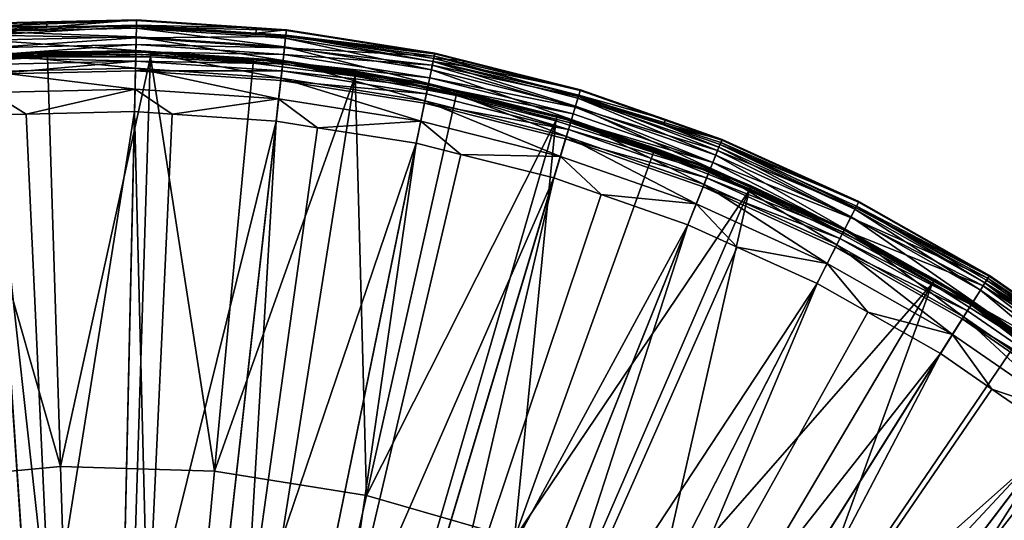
# Model space of a CAD drawing. Extents: x -0.127 to 0.127, y -0.117 to 0.028.
# Tile 255 of 256: x 0.1 to 0.115, y 0.018 to 0.026. Entities that reach past the tile are written whole.
import ezdxf

# ---------------------------------------------------------------- set-up
doc = ezdxf.new("R2010")
doc.units = 0
doc.layers.add('mesh', color=7, linetype='CONTINUOUS')

msp = doc.modelspace()

# ---------------------------------------------------------------- meshes
at = {"layer": 'mesh'}
mesh = msp.add_polyface(dxfattribs=at)
corners = [(0.100361, 0.025773, 0.020887), (0.100359, 0.025857, 0.010054), (0.101758, 0.025888, 0.010054), (0.099432, 0.025752, 0.020887), (0.099426, 0.025836, 0.010054), (0.101734, 0.024808, 0.022216), (0.101726, 0.024459, 0.022275), (0.100041, 0.024421, 0.022275), (0.099435, 0.025704, 0.021238), (0.101756, 0.025804, 0.020887), (0.099499, 0.024758, 0.022216), (0.099522, 0.024409, 0.022275), (0.099477, 0.025081, 0.022072), (0.101741, 0.025132, 0.022072), (0.099458, 0.025358, 0.02185), (0.101747, 0.025409, 0.02185), (0.099444, 0.02557, 0.021566), (0.101752, 0.025622, 0.021566), (0.101755, 0.025756, 0.021238), (0.097227, 0.024828, 0.022072), (0.101758, 0.025876, 0.009942), (0.099427, 0.025824, 0.009942), (0.09946, 0.025337, 0.00955), (0.101749, 0.0255, 0.009563), (0.099452, 0.025448, 0.009563), (0.101747, 0.025388, 0.00955), (0.098775, 0.025287, 0.00815), (0.101976, 0.025387, 0.00945), (0.098775, 0.025287, 0.00945), (0.101976, 0.025387, 0.00815), (0.099429, 0.025787, 0.009836), (0.101756, 0.02578, 0.00974), (0.099439, 0.025649, 0.00966), (0.101752, 0.025606, 0.0096), (0.100374, 0.025387, 0.000726), (0.100374, 0.025363, 0.0005), (0.101747, 0.025394, 0.0005), (0.098775, 0.025287, 0.000726), (0.099459, 0.025342, 0.0005), (0.100576, 0.018943, 0.00805), (0.098782, 0.025211, 0.000926), (0.100376, 0.025311, 0.000926), (0.101973, 0.025311, 0.000926), (0.099462, 0.025302, 0.00035), (0.101746, 0.025353, 0.00035), (0.101744, 0.025244, 0.00024), (0.099469, 0.025193, 0.00024), (0.09948, 0.025043, 0.0002), (0.10174, 0.025094, 0.0002)]
mesh.append_faces([[corners[k] for k in face] for face in [(0, 1, 2, 2), (3, 1, 0, 0), (3, 4, 1, 1), (5, 6, 7, 7), (8, 3, 0, 0), (9, 8, 0, 0), (10, 7, 11, 11), (10, 5, 7, 7), (12, 5, 10, 10), (12, 13, 5, 5), (14, 13, 12, 12), (14, 15, 13, 13), (16, 15, 14, 14), (16, 17, 15, 15), (8, 17, 16, 16), (8, 18, 17, 17), (9, 18, 8, 8), (19, 12, 10, 10), (20, 2, 1, 1), (21, 1, 4, 4), (21, 20, 1, 1), (22, 23, 24, 24), (22, 25, 23, 23), (26, 27, 28, 28), (29, 27, 26, 26), (30, 20, 21, 21), (30, 31, 20, 20), (32, 31, 30, 30), (32, 33, 31, 31), (24, 33, 32, 32), (24, 23, 33, 33), (34, 35, 36, 36), (37, 35, 34, 34), (37, 38, 35, 35), (39, 40, 41, 41), (41, 34, 42, 42), (41, 37, 34, 34), (40, 37, 41, 41), (38, 36, 35, 35), (43, 36, 38, 38), (43, 44, 36, 36), (43, 45, 44, 44), (46, 45, 43, 43), (47, 45, 46, 46), (47, 48, 45, 45)]])
mesh = msp.add_polyface(dxfattribs=at)
corners = [(0.101756, 0.025804, 0.020887), (0.10362, 0.025762, 0.010054), (0.103612, 0.025679, 0.020887), (0.101758, 0.025888, 0.010054), (0.100361, 0.025773, 0.020887), (0.103964, 0.024658, 0.022216), (0.103925, 0.02431, 0.022275), (0.102308, 0.024419, 0.022275), (0.101734, 0.024808, 0.022216), (0.101726, 0.024459, 0.022275), (0.101741, 0.025132, 0.022072), (0.104001, 0.02498, 0.022072), (0.101747, 0.025409, 0.02185), (0.104032, 0.025255, 0.02185), (0.101752, 0.025622, 0.021566), (0.104055, 0.025467, 0.021566), (0.101755, 0.025756, 0.021238), (0.10407, 0.0256, 0.021238), (0.104042, 0.025345, 0.009563), (0.101747, 0.025388, 0.00955), (0.104029, 0.025234, 0.00955), (0.101749, 0.0255, 0.009563), (0.101758, 0.025876, 0.009942), (0.104084, 0.025719, 0.009942), (0.101976, 0.025387, 0.00815), (0.105164, 0.025086, 0.00945), (0.101976, 0.025387, 0.00945), (0.105164, 0.025086, 0.00815), (0.104054, 0.025451, 0.0096), (0.101752, 0.025606, 0.0096), (0.104073, 0.025624, 0.00974), (0.101756, 0.02578, 0.00974), (0.103574, 0.025287, 0.000726), (0.103573, 0.02527, 0.0005), (0.10403, 0.02524, 0.0005), (0.101976, 0.025387, 0.000726), (0.101747, 0.025394, 0.0005), (0.100374, 0.025387, 0.000726), (0.102968, 0.018868, 0.00805), (0.101973, 0.025311, 0.000926), (0.103567, 0.025211, 0.000926), (0.100576, 0.018943, 0.00805), (0.100376, 0.025311, 0.000926), (0.104013, 0.025091, 0.00024), (0.10174, 0.025094, 0.0002), (0.103996, 0.024942, 0.0002), (0.101744, 0.025244, 0.00024), (0.104025, 0.0252, 0.00035), (0.101746, 0.025353, 0.00035)]
mesh.append_faces([[corners[k] for k in face] for face in [(0, 1, 2, 2), (0, 3, 1, 1), (4, 3, 0, 0), (5, 6, 7, 7), (8, 7, 9, 9), (8, 5, 7, 7), (10, 5, 8, 8), (10, 11, 5, 5), (12, 11, 10, 10), (12, 13, 11, 11), (14, 13, 12, 12), (14, 15, 13, 13), (16, 15, 14, 14), (16, 17, 15, 15), (2, 17, 16, 16), (0, 2, 16, 16), (18, 19, 20, 20), (18, 21, 19, 19), (1, 22, 23, 23), (1, 3, 22, 22), (24, 25, 26, 26), (27, 25, 24, 24), (28, 21, 18, 18), (28, 29, 21, 21), (30, 29, 28, 28), (30, 31, 29, 29), (23, 31, 30, 30), (23, 22, 31, 31), (32, 33, 34, 34), (35, 33, 32, 32), (35, 36, 33, 33), (37, 36, 35, 35), (38, 39, 40, 40), (41, 42, 39, 39), (40, 35, 32, 32), (39, 35, 40, 40), (39, 37, 35, 35), (43, 44, 45, 45), (43, 46, 44, 44), (47, 46, 43, 43), (47, 48, 46, 46), (34, 48, 47, 47), (34, 36, 48, 48), (33, 36, 34, 34)]])
mesh = msp.add_polyface(dxfattribs=at)
corners = [(0.104076, 0.025648, 0.020887), (0.106389, 0.025366, 0.010054), (0.106372, 0.025284, 0.020887), (0.104085, 0.025731, 0.010054), (0.103612, 0.025679, 0.020887), (0.10362, 0.025762, 0.010054), (0.106172, 0.024308, 0.022216), (0.106102, 0.023966, 0.022275), (0.104565, 0.024209, 0.022275), (0.106794, 0.023791, 0.022275), (0.103964, 0.024658, 0.022216), (0.103925, 0.02431, 0.022275), (0.104001, 0.02498, 0.022072), (0.106237, 0.024626, 0.022072), (0.104032, 0.025255, 0.02185), (0.106293, 0.024897, 0.02185), (0.104055, 0.025467, 0.021566), (0.106336, 0.025106, 0.021566), (0.10407, 0.0256, 0.021238), (0.106363, 0.025237, 0.021238), (0.104084, 0.025719, 0.009942), (0.106311, 0.024986, 0.009563), (0.104029, 0.025234, 0.00955), (0.106289, 0.024876, 0.00955), (0.104042, 0.025345, 0.009563), (0.106387, 0.025355, 0.009942), (0.105164, 0.025086, 0.00815), (0.108289, 0.024387, 0.00945), (0.105164, 0.025086, 0.00945), (0.106351, 0.025183, 0.00966), (0.104054, 0.025451, 0.0096), (0.106379, 0.025319, 0.009836), (0.104073, 0.025624, 0.00974), (0.105164, 0.025086, 0.000726), (0.10629, 0.024882, 0.0005), (0.106737, 0.024786, 0.000726), (0.10403, 0.02524, 0.0005), (0.103574, 0.025287, 0.000726), (0.102968, 0.018868, 0.00805), (0.103567, 0.025211, 0.000926), (0.105152, 0.025011, 0.000926), (0.106721, 0.024711, 0.000926), (0.10626, 0.024735, 0.00024), (0.103996, 0.024942, 0.0002), (0.10623, 0.024588, 0.0002), (0.104013, 0.025091, 0.00024), (0.106282, 0.024842, 0.00035), (0.104025, 0.0252, 0.00035)]
mesh.append_faces([[corners[k] for k in face] for face in [(0, 1, 2, 2), (0, 3, 1, 1), (4, 3, 0, 0), (4, 5, 3, 3), (6, 7, 8, 8), (6, 9, 7, 7), (10, 8, 11, 11), (10, 6, 8, 8), (12, 6, 10, 10), (12, 13, 6, 6), (14, 13, 12, 12), (14, 15, 13, 13), (16, 15, 14, 14), (16, 17, 15, 15), (18, 17, 16, 16), (18, 19, 17, 17), (0, 19, 18, 18), (0, 2, 19, 19), (4, 0, 18, 18), (20, 3, 5, 5), (21, 22, 23, 23), (21, 24, 22, 22), (1, 20, 25, 25), (1, 3, 20, 20), (26, 27, 28, 28), (29, 24, 21, 21), (29, 30, 24, 24), (31, 30, 29, 29), (31, 32, 30, 30), (25, 32, 31, 31), (25, 20, 32, 32), (33, 34, 35, 35), (33, 36, 34, 34), (37, 36, 33, 33), (38, 39, 40, 40), (41, 33, 35, 35), (40, 33, 41, 41), (40, 37, 33, 33), (39, 37, 40, 40), (42, 43, 44, 44), (42, 45, 43, 43), (46, 45, 42, 42), (46, 47, 45, 45), (34, 47, 46, 46), (34, 36, 47, 47)]])
mesh = msp.add_polyface(dxfattribs=at)
corners = [(0.095943, 0.006201, 0.022697), (0.089593, 0.011482, 0.022539), (0.090711, 0.012501, 0.022539), (0.095383, 0.005691, 0.022697), (0.096546, 0.006657, 0.022697), (0.091918, 0.013412, 0.022539), (0.097189, 0.007055, 0.022697), (0.093205, 0.014209, 0.022539), (0.097867, 0.007392, 0.022697), (0.101175, -0.0001, 0.02275), (0.098572, 0.007666, 0.022697), (0.094559, 0.014883, 0.022539), (0.0993, 0.007873, 0.022697), (0.09597, 0.01543, 0.022539), (0.100043, 0.008012, 0.022697), (0.097425, 0.015844, 0.022539), (0.100796, 0.008081, 0.022697), (0.098912, 0.016122, 0.022539), (0.101553, 0.008081, 0.022697), (0.100418, 0.016261, 0.022539), (0.102306, 0.008012, 0.022697), (0.101931, 0.016261, 0.022539), (0.10305, 0.007873, 0.022697), (0.103438, 0.016122, 0.022539), (0.103777, 0.007666, 0.022697), (0.104925, 0.015844, 0.022539), (0.104483, 0.007392, 0.022697), (0.094874, 0.005132, 0.022697), (0.088574, 0.010364, 0.022539), (0.108289, 0.024387, 0.00815), (0.105164, 0.025086, 0.00815), (0.101175, -0.0001, 0.00815), (0.098775, 0.025287, 0.00815), (0.095612, 0.024786, 0.00815), (0.089598, 0.022621, 0.00815), (0.086842, 0.020991, 0.00815), (0.101175, -0.0001, 0.00805), (0.091476, 0.016299, 0.00805), (0.093608, 0.017385, 0.00805), (0.089498, 0.014954, 0.00805), (0.087703, 0.013372, 0.00805), (0.095859, 0.018196, 0.00805), (0.100576, 0.018943, 0.00805), (0.102968, 0.018868, 0.00805), (0.083147, 0.017927, 0.00955), (0.081604, 0.016239, 0.00955), (0.101175, -0.0001, 0.00955), (0.104029, 0.025234, 0.00955), (0.101747, 0.025388, 0.00955), (0.097186, 0.025081, 0.00955), (0.094945, 0.024622, 0.00955), (0.090631, 0.023112, 0.00955), (0.088593, 0.022074, 0.00955), (0.084311, 0.019028, 0.00945), (0.086842, 0.020991, 0.00945), (0.092537, 0.023892, 0.00945), (0.095612, 0.024786, 0.00945), (0.101976, 0.025387, 0.00945), (0.105164, 0.025086, 0.00945), (0.10623, 0.024588, 0.0002), (0.103996, 0.024942, 0.0002), (0.101175, -0.0001, 0.0002), (0.09948, 0.025043, 0.0002), (0.097233, 0.02479, 0.0002), (0.092852, 0.023686, 0.0002), (0.090753, 0.022844, 0.0002), (0.086824, 0.020614, 0.0002), (0.085025, 0.019245, 0.0002)]
mesh.append_faces([[corners[k] for k in face] for face in [(0, 1, 2, 2), (0, 3, 1, 1), (4, 2, 5, 5), (4, 0, 2, 2), (6, 5, 7, 7), (6, 4, 5, 5), (8, 6, 7, 7), (9, 6, 8, 8), (10, 8, 11, 11), (9, 8, 10, 10), (12, 10, 13, 13), (9, 10, 12, 12), (14, 12, 15, 15), (9, 12, 14, 14), (16, 14, 17, 17), (9, 14, 16, 16), (18, 16, 19, 19), (9, 16, 18, 18), (20, 18, 21, 21), (9, 18, 20, 20), (22, 20, 23, 23), (9, 20, 22, 22), (24, 22, 25, 25), (9, 22, 24, 24), (9, 24, 26, 26), (3, 27, 28, 28), (29, 30, 31, 31), (32, 33, 31, 31), (34, 35, 31, 31), (36, 37, 38, 38), (36, 39, 37, 37), (40, 39, 36, 36), (38, 41, 36, 36), (42, 43, 36, 36), (44, 45, 46, 46), (47, 48, 46, 46), (49, 50, 46, 46), (51, 52, 46, 46), (53, 54, 46, 46), (55, 56, 46, 46), (57, 58, 46, 46), (59, 60, 61, 61), (62, 63, 61, 61), (64, 65, 61, 61), (66, 67, 61, 61)]])
mesh = msp.add_polyface(dxfattribs=at)
corners = [(0.098912, 0.016122, 0.022539), (0.097783, 0.024213, 0.022275), (0.099522, 0.024409, 0.022275), (0.097425, 0.015844, 0.022539), (0.095553, 0.023798, 0.022275), (0.097332, 0.024162, 0.022275), (0.09597, 0.01543, 0.022539), (0.093372, 0.02318, 0.022275), (0.095173, 0.02372, 0.022275), (0.094559, 0.014883, 0.022539), (0.091256, 0.022362, 0.022275), (0.093061, 0.023086, 0.022275), (0.091016, 0.022266, 0.022275), (0.093205, 0.014209, 0.022539), (0.097867, 0.007392, 0.022697), (0.098572, 0.007666, 0.022697), (0.0993, 0.007873, 0.022697), (0.100043, 0.008012, 0.022697), (0.100418, 0.016261, 0.022539), (0.100041, 0.024421, 0.022275), (0.100796, 0.008081, 0.022697), (0.092946, 0.023417, 0.022216), (0.090737, 0.022879, 0.022072), (0.092839, 0.023722, 0.022072), (0.101175, -0.0001, 0.00815), (0.101976, 0.025387, 0.00815), (0.098775, 0.025287, 0.00815), (0.092537, 0.023892, 0.00815), (0.089598, 0.022621, 0.00815), (0.095612, 0.024786, 0.00815), (0.101175, -0.0001, 0.00805), (0.098194, 0.018717, 0.00805), (0.100576, 0.018943, 0.00805), (0.095859, 0.018196, 0.00805), (0.101175, -0.0001, 0.00955), (0.09946, 0.025337, 0.00955), (0.097186, 0.025081, 0.00955), (0.092754, 0.023964, 0.00955), (0.090631, 0.023112, 0.00955), (0.094945, 0.024622, 0.00955), (0.089598, 0.022621, 0.00945), (0.092537, 0.023892, 0.00945), (0.086842, 0.020991, 0.00945), (0.095612, 0.024786, 0.00945), (0.098775, 0.025287, 0.00945), (0.101175, -0.0001, 0.0002), (0.095017, 0.024336, 0.0002), (0.092852, 0.023686, 0.0002), (0.097233, 0.02479, 0.0002), (0.090753, 0.022844, 0.0002), (0.088738, 0.021817, 0.0002), (0.098782, 0.025211, 0.000926), (0.095629, 0.024711, 0.000926), (0.097198, 0.025011, 0.000926), (0.094082, 0.024314, 0.000926), (0.092563, 0.023821, 0.000926), (0.093608, 0.017385, 0.00805), (0.091078, 0.023233, 0.000926), (0.091476, 0.016299, 0.00805), (0.089633, 0.022553, 0.000926)]
mesh.append_faces([[corners[k] for k in face] for face in [(0, 1, 2, 2), (3, 4, 5, 5), (6, 7, 8, 8), (9, 10, 11, 11), (9, 12, 10, 10), (9, 13, 12, 12), (14, 13, 9, 9), (6, 11, 7, 7), (6, 9, 11, 11), (15, 9, 6, 6), (3, 8, 4, 4), (3, 6, 8, 8), (16, 6, 3, 3), (0, 5, 1, 1), (0, 3, 5, 5), (17, 3, 0, 0), (18, 2, 19, 19), (18, 0, 2, 2), (20, 0, 18, 18), (21, 11, 10, 10), (21, 7, 11, 11), (22, 23, 21, 21), (24, 25, 26, 26), (24, 27, 28, 28), (24, 29, 27, 27), (30, 31, 32, 32), (30, 33, 31, 31), (34, 35, 36, 36), (34, 37, 38, 38), (34, 39, 37, 37), (34, 40, 41, 41), (34, 42, 40, 40), (34, 43, 44, 44), (45, 46, 47, 47), (45, 48, 46, 46), (45, 49, 50, 50), (31, 51, 32, 32), (31, 52, 53, 53), (33, 52, 31, 31), (33, 54, 52, 52), (33, 55, 54, 54), (56, 55, 33, 33), (56, 57, 55, 55), (58, 59, 56, 56)]])
mesh = msp.add_polyface(dxfattribs=at)
corners = [(0.10638, 0.01543, 0.022539), (0.108974, 0.02317, 0.022275), (0.11032, 0.022699, 0.022275), (0.104925, 0.015844, 0.022539), (0.106794, 0.023791, 0.022275), (0.10824, 0.023427, 0.022275), (0.103438, 0.016122, 0.022539), (0.104565, 0.024209, 0.022275), (0.106102, 0.023966, 0.022275), (0.101931, 0.016261, 0.022539), (0.102308, 0.024419, 0.022275), (0.103925, 0.02431, 0.022275), (0.100418, 0.016261, 0.022539), (0.100041, 0.024421, 0.022275), (0.101726, 0.024459, 0.022275), (0.101553, 0.008081, 0.022697), (0.102306, 0.008012, 0.022697), (0.10305, 0.007873, 0.022697), (0.103777, 0.007666, 0.022697), (0.10779, 0.014883, 0.022539), (0.104483, 0.007392, 0.022697), (0.11045, 0.023024, 0.022216), (0.10834, 0.023762, 0.022216), (0.108433, 0.024072, 0.022072), (0.110571, 0.023324, 0.022072), (0.101175, -0.0001, 0.00815), (0.111302, 0.023303, 0.00815), (0.108289, 0.024387, 0.00815), (0.114155, 0.021849, 0.00815), (0.105164, 0.025086, 0.00815), (0.101976, 0.025387, 0.00815), (0.101175, -0.0001, 0.00805), (0.105331, 0.018493, 0.00805), (0.107628, 0.017826, 0.00805), (0.102968, 0.018868, 0.00805), (0.101175, -0.0001, 0.00955), (0.112749, 0.022616, 0.00955), (0.110666, 0.023562, 0.00955), (0.106289, 0.024876, 0.00955), (0.104029, 0.025234, 0.00955), (0.108507, 0.024317, 0.00955), (0.101747, 0.025388, 0.00955), (0.09946, 0.025337, 0.00955), (0.098775, 0.025287, 0.00945), (0.101976, 0.025387, 0.00945), (0.108289, 0.024387, 0.00945), (0.111302, 0.023303, 0.00945), (0.105164, 0.025086, 0.00945), (0.101175, -0.0001, 0.0002), (0.108422, 0.024035, 0.0002), (0.10623, 0.024588, 0.0002), (0.110557, 0.023288, 0.0002), (0.10174, 0.025094, 0.0002), (0.09948, 0.025043, 0.0002), (0.103996, 0.024942, 0.0002), (0.111272, 0.023233, 0.000926), (0.109824, 0.016876, 0.00805), (0.108268, 0.024314, 0.000926), (0.109787, 0.023821, 0.000926), (0.106721, 0.024711, 0.000926), (0.105152, 0.025011, 0.000926), (0.100576, 0.018943, 0.00805), (0.101973, 0.025311, 0.000926)]
mesh.append_faces([[corners[k] for k in face] for face in [(0, 1, 2, 2), (3, 4, 5, 5), (6, 7, 8, 8), (9, 10, 11, 11), (12, 13, 14, 14), (9, 14, 10, 10), (9, 12, 14, 14), (15, 12, 9, 9), (6, 11, 7, 7), (6, 9, 11, 11), (16, 9, 6, 6), (3, 8, 4, 4), (3, 6, 8, 8), (17, 6, 3, 3), (0, 5, 1, 1), (0, 3, 5, 5), (18, 3, 0, 0), (19, 0, 2, 2), (20, 0, 19, 19), (21, 2, 1, 1), (22, 21, 1, 1), (23, 24, 21, 21), (25, 26, 27, 27), (25, 28, 26, 26), (25, 29, 30, 30), (31, 32, 33, 33), (31, 34, 32, 32), (35, 36, 37, 37), (35, 38, 39, 39), (35, 40, 38, 38), (35, 41, 42, 42), (35, 43, 44, 44), (35, 45, 46, 46), (35, 47, 45, 45), (48, 49, 50, 50), (48, 51, 49, 49), (48, 52, 53, 53), (48, 54, 52, 52), (33, 55, 56, 56), (33, 57, 58, 58), (32, 57, 33, 33), (32, 59, 57, 57), (32, 60, 59, 59), (34, 60, 32, 32), (61, 62, 34, 34)]])
mesh = msp.add_polyface(dxfattribs=at)
corners = [(0.106823, 0.02517, 0.020887), (0.108651, 0.024796, 0.010054), (0.108627, 0.024716, 0.020887), (0.106841, 0.025252, 0.010054), (0.106372, 0.025284, 0.020887), (0.106389, 0.025366, 0.010054), (0.10834, 0.023762, 0.022216), (0.10824, 0.023427, 0.022275), (0.106794, 0.023791, 0.022275), (0.106363, 0.025237, 0.021238), (0.108974, 0.02317, 0.022275), (0.108433, 0.024072, 0.022072), (0.11045, 0.023024, 0.022216), (0.106172, 0.024308, 0.022216), (0.106237, 0.024626, 0.022072), (0.106293, 0.024897, 0.02185), (0.108513, 0.024338, 0.02185), (0.106336, 0.025106, 0.021566), (0.108574, 0.024542, 0.021566), (0.108613, 0.02467, 0.021238), (0.109943, 0.024255, 0.020887), (0.108647, 0.024785, 0.009942), (0.109972, 0.024334, 0.010054), (0.106387, 0.025355, 0.009942), (0.106289, 0.024876, 0.00955), (0.108539, 0.024425, 0.009563), (0.106311, 0.024986, 0.009563), (0.108507, 0.024317, 0.00955), (0.108289, 0.024387, 0.00815), (0.108289, 0.024387, 0.00945), (0.105164, 0.025086, 0.00815), (0.106379, 0.025319, 0.009836), (0.10862, 0.024693, 0.00974), (0.106351, 0.025183, 0.00966), (0.10857, 0.024526, 0.0096), (0.106737, 0.024786, 0.000726), (0.108509, 0.024323, 0.0005), (0.108289, 0.024387, 0.000726), (0.106733, 0.02477, 0.0005), (0.10629, 0.024882, 0.0005), (0.108268, 0.024314, 0.000926), (0.106721, 0.024711, 0.000926), (0.106282, 0.024842, 0.00035), (0.108497, 0.024284, 0.00035), (0.108465, 0.024179, 0.00024), (0.10626, 0.024735, 0.00024), (0.10623, 0.024588, 0.0002), (0.108422, 0.024035, 0.0002)]
mesh.append_faces([[corners[k] for k in face] for face in [(0, 1, 2, 2), (0, 3, 1, 1), (4, 3, 0, 0), (4, 5, 3, 3), (6, 7, 8, 8), (9, 4, 0, 0), (2, 9, 0, 0), (6, 10, 7, 7), (11, 12, 6, 6), (13, 6, 8, 8), (14, 6, 13, 13), (14, 11, 6, 6), (15, 11, 14, 14), (15, 16, 11, 11), (17, 16, 15, 15), (17, 18, 16, 16), (9, 18, 17, 17), (9, 19, 18, 18), (2, 19, 9, 9), (2, 20, 19, 19), (21, 1, 3, 3), (22, 1, 21, 21), (23, 3, 5, 5), (23, 21, 3, 3), (24, 25, 26, 26), (24, 27, 25, 25), (28, 29, 30, 30), (31, 21, 23, 23), (31, 32, 21, 21), (33, 32, 31, 31), (33, 34, 32, 32), (26, 34, 33, 33), (26, 25, 34, 34), (35, 36, 37, 37), (35, 38, 36, 36), (39, 38, 35, 35), (40, 35, 37, 37), (41, 35, 40, 40), (39, 36, 38, 38), (42, 36, 39, 39), (42, 43, 36, 36), (42, 44, 43, 43), (45, 44, 42, 42), (46, 44, 45, 45), (46, 47, 44, 44)]])
mesh = msp.add_polyface(dxfattribs=at)
corners = [(0.110821, 0.023948, 0.020887), (0.110852, 0.024026, 0.010054), (0.112976, 0.023061, 0.010054), (0.109943, 0.024255, 0.020887), (0.109972, 0.024334, 0.010054), (0.108627, 0.024716, 0.020887), (0.108651, 0.024796, 0.010054), (0.110803, 0.023904, 0.021238), (0.112855, 0.022824, 0.021566), (0.110753, 0.023779, 0.021566), (0.112916, 0.022944, 0.021238), (0.108513, 0.024338, 0.02185), (0.110571, 0.023324, 0.022072), (0.108433, 0.024072, 0.022072), (0.110674, 0.023582, 0.02185), (0.108574, 0.024542, 0.021566), (0.108613, 0.02467, 0.021238), (0.110848, 0.024015, 0.009942), (0.112971, 0.023051, 0.009942), (0.110834, 0.023981, 0.009836), (0.108647, 0.024785, 0.009942), (0.108289, 0.024387, 0.00815), (0.111302, 0.023303, 0.00945), (0.108289, 0.024387, 0.00945), (0.111302, 0.023303, 0.00815), (0.112848, 0.02281, 0.0096), (0.110783, 0.023852, 0.00966), (0.110708, 0.023666, 0.009563), (0.112927, 0.022965, 0.00974), (0.108507, 0.024317, 0.00955), (0.110666, 0.023562, 0.00955), (0.108539, 0.024425, 0.009563), (0.10857, 0.024526, 0.0096), (0.10862, 0.024693, 0.00974), (0.109813, 0.023892, 0.000726), (0.110668, 0.023567, 0.0005), (0.111302, 0.023303, 0.000726), (0.109804, 0.023869, 0.0005), (0.108289, 0.024387, 0.000726), (0.108509, 0.024323, 0.0005), (0.109787, 0.023821, 0.000926), (0.111272, 0.023233, 0.000926), (0.108268, 0.024314, 0.000926), (0.110612, 0.023428, 0.00024), (0.108422, 0.024035, 0.0002), (0.110557, 0.023288, 0.0002), (0.108465, 0.024179, 0.00024), (0.110653, 0.02353, 0.00035), (0.108497, 0.024284, 0.00035)]
mesh.append_faces([[corners[k] for k in face] for face in [(0, 1, 2, 2), (3, 1, 0, 0), (3, 4, 1, 1), (5, 4, 3, 3), (5, 6, 4, 4), (7, 8, 9, 9), (0, 10, 7, 7), (11, 12, 13, 13), (11, 14, 12, 12), (15, 14, 11, 11), (15, 9, 14, 14), (16, 9, 15, 15), (16, 7, 9, 9), (3, 7, 16, 16), (3, 0, 7, 7), (17, 1, 4, 4), (18, 17, 19, 19), (2, 1, 17, 17), (4, 20, 17, 17), (21, 22, 23, 23), (24, 22, 21, 21), (25, 26, 27, 27), (28, 19, 26, 26), (27, 29, 30, 30), (27, 31, 29, 29), (27, 32, 31, 31), (26, 32, 27, 27), (26, 33, 32, 32), (19, 33, 26, 26), (17, 33, 19, 19), (17, 20, 33, 33), (34, 35, 36, 36), (34, 37, 35, 35), (38, 37, 34, 34), (38, 39, 37, 37), (40, 34, 41, 41), (40, 38, 34, 34), (42, 38, 40, 40), (43, 44, 45, 45), (43, 46, 44, 44), (47, 46, 43, 43), (47, 48, 46, 46), (35, 48, 47, 47), (35, 39, 48, 48), (37, 39, 35, 35)]])
mesh = msp.add_polyface(dxfattribs=at)
corners = [(0.104483, 0.007392, 0.022697), (0.103777, 0.007666, 0.022697), (0.10638, 0.01543, 0.022539), (0.10516, 0.007055, 0.022697), (0.10779, 0.014883, 0.022539), (0.109145, 0.014209, 0.022539), (0.105803, 0.006657, 0.022697), (0.110431, 0.013412, 0.022539), (0.106407, 0.006201, 0.022697), (0.111638, 0.012501, 0.022539), (0.106966, 0.005691, 0.022697), (0.112756, 0.011482, 0.022539), (0.101175, -0.0001, 0.02275), (0.107476, 0.005132, 0.022697), (0.113776, 0.010364, 0.022539), (0.107932, 0.004529, 0.022697), (0.114687, 0.009156, 0.022539), (0.10833, 0.003885, 0.022697), (0.115484, 0.00787, 0.022539), (0.108667, 0.003208, 0.022697), (0.116158, 0.006516, 0.022539), (0.10894, 0.002503, 0.022697), (0.116704, 0.005105, 0.022539), (0.109147, 0.001775, 0.022697), (0.116804, 0.020049, 0.00815), (0.114155, 0.021849, 0.00815), (0.101175, -0.0001, 0.00815), (0.125662, 0.007014, 0.00815), (0.124577, 0.010027, 0.00815), (0.101175, -0.0001, 0.00805), (0.111884, 0.015658, 0.00805), (0.113774, 0.014191, 0.00805), (0.109824, 0.016876, 0.00805), (0.107628, 0.017826, 0.00805), (0.116932, 0.010609, 0.00805), (0.11815, 0.008549, 0.00805), (0.115466, 0.012499, 0.00805), (0.1191, 0.006354, 0.00805), (0.124837, 0.009391, 0.00955), (0.123891, 0.011474, 0.00955), (0.101175, -0.0001, 0.00955), (0.121459, 0.015344, 0.00955), (0.119993, 0.0171, 0.00955), (0.116619, 0.020184, 0.00955), (0.114739, 0.021487, 0.00955), (0.110666, 0.023562, 0.00955), (0.108507, 0.024317, 0.00955), (0.111302, 0.023303, 0.00945), (0.114155, 0.021849, 0.00945), (0.119206, 0.017931, 0.00945), (0.121324, 0.015529, 0.00945), (0.124577, 0.010027, 0.00945), (0.125662, 0.007014, 0.00945), (0.12531, 0.007148, 0.0002), (0.124563, 0.009282, 0.0002), (0.101175, -0.0001, 0.0002), (0.122512, 0.013307, 0.0002), (0.121224, 0.015166, 0.0002), (0.118176, 0.018501, 0.0002), (0.116441, 0.01995, 0.0002), (0.112615, 0.022353, 0.0002), (0.110557, 0.023288, 0.0002)]
mesh.append_faces([[corners[k] for k in face] for face in [(0, 1, 2, 2), (3, 4, 5, 5), (3, 0, 4, 4), (6, 5, 7, 7), (6, 3, 5, 5), (8, 7, 9, 9), (8, 6, 7, 7), (10, 9, 11, 11), (10, 8, 9, 9), (12, 8, 10, 10), (13, 11, 14, 14), (13, 10, 11, 11), (12, 10, 13, 13), (15, 14, 16, 16), (15, 13, 14, 14), (12, 13, 15, 15), (17, 16, 18, 18), (17, 15, 16, 16), (12, 15, 17, 17), (19, 18, 20, 20), (19, 17, 18, 18), (12, 17, 19, 19), (21, 20, 22, 22), (21, 19, 20, 20), (23, 21, 22, 22), (24, 25, 26, 26), (27, 28, 26, 26), (29, 30, 31, 31), (29, 32, 30, 30), (33, 32, 29, 29), (29, 34, 35, 35), (29, 36, 34, 34), (31, 36, 29, 29), (35, 37, 29, 29), (38, 39, 40, 40), (41, 42, 40, 40), (43, 44, 40, 40), (45, 46, 40, 40), (47, 48, 40, 40), (49, 50, 40, 40), (51, 52, 40, 40), (53, 54, 55, 55), (56, 57, 55, 55), (58, 59, 55, 55), (60, 61, 55, 55)]])
mesh = msp.add_polyface(dxfattribs=at)
corners = [(0.112938, 0.022987, 0.020887), (0.115005, 0.02191, 0.010054), (0.11496, 0.021839, 0.020887), (0.112976, 0.023061, 0.010054), (0.110821, 0.023948, 0.020887), (0.112486, 0.022099, 0.022216), (0.112327, 0.021787, 0.022275), (0.111087, 0.02235, 0.022275), (0.112759, 0.022635, 0.02185), (0.114603, 0.02127, 0.022072), (0.112633, 0.022388, 0.022072), (0.112855, 0.022824, 0.021566), (0.11475, 0.021505, 0.02185), (0.112916, 0.022944, 0.021238), (0.114863, 0.021685, 0.021566), (0.114935, 0.021799, 0.021238), (0.11045, 0.023024, 0.022216), (0.11032, 0.022699, 0.022275), (0.110571, 0.023324, 0.022072), (0.110674, 0.023582, 0.02185), (0.110753, 0.023779, 0.021566), (0.110803, 0.023904, 0.021238), (0.112971, 0.023051, 0.009942), (0.114998, 0.0219, 0.009942), (0.110848, 0.024015, 0.009942), (0.111302, 0.023303, 0.00815), (0.114155, 0.021849, 0.00945), (0.111302, 0.023303, 0.00945), (0.114155, 0.021849, 0.00815), (0.114905, 0.021752, 0.00966), (0.112848, 0.02281, 0.0096), (0.112749, 0.022616, 0.00955), (0.114979, 0.021869, 0.009836), (0.112927, 0.022965, 0.00974), (0.110708, 0.023666, 0.009563), (0.110666, 0.023562, 0.00955), (0.110783, 0.023852, 0.00966), (0.110834, 0.023981, 0.009836), (0.111302, 0.023303, 0.000726), (0.112751, 0.022621, 0.0005), (0.112751, 0.022621, 0.000726), (0.110668, 0.023567, 0.0005), (0.112717, 0.022553, 0.000926), (0.114116, 0.021783, 0.000926), (0.111272, 0.023233, 0.000926), (0.109813, 0.023892, 0.000726), (0.11472, 0.021457, 0.00035), (0.112733, 0.022585, 0.00035), (0.112683, 0.022487, 0.00024), (0.114742, 0.021491, 0.0005), (0.110557, 0.023288, 0.0002), (0.112615, 0.022353, 0.0002), (0.110612, 0.023428, 0.00024), (0.110653, 0.02353, 0.00035)]
mesh.append_faces([[corners[k] for k in face] for face in [(0, 1, 2, 2), (0, 3, 1, 1), (4, 3, 0, 0), (5, 6, 7, 7), (8, 9, 10, 10), (11, 12, 8, 8), (13, 14, 11, 11), (0, 15, 13, 13), (16, 7, 17, 17), (16, 5, 7, 7), (18, 5, 16, 16), (18, 10, 5, 5), (19, 10, 18, 18), (19, 8, 10, 10), (20, 8, 19, 19), (20, 11, 8, 8), (21, 13, 11, 11), (4, 0, 13, 13), (1, 22, 23, 23), (1, 3, 22, 22), (3, 24, 22, 22), (25, 26, 27, 27), (28, 26, 25, 25), (29, 30, 31, 31), (32, 33, 30, 30), (23, 33, 32, 32), (23, 22, 33, 33), (31, 34, 35, 35), (30, 34, 31, 31), (33, 36, 30, 30), (22, 37, 33, 33), (38, 39, 40, 40), (38, 41, 39, 39), (42, 40, 43, 43), (42, 38, 40, 40), (44, 38, 42, 42), (44, 45, 38, 38), (46, 47, 48, 48), (49, 39, 47, 47), (48, 50, 51, 51), (48, 52, 50, 50), (47, 52, 48, 48), (47, 53, 52, 52), (39, 53, 47, 47), (39, 41, 53, 53)]])
mesh = msp.add_polyface(dxfattribs=at)
corners = [(0.110431, 0.013412, 0.022539), (0.115043, 0.020146, 0.022275), (0.116056, 0.019444, 0.022275), (0.109145, 0.014209, 0.022539), (0.113116, 0.02134, 0.022275), (0.114244, 0.0207, 0.022275), (0.10779, 0.014883, 0.022539), (0.111087, 0.02235, 0.022275), (0.112327, 0.021787, 0.022275), (0.11032, 0.022699, 0.022275), (0.111638, 0.012501, 0.022539), (0.11443, 0.020996, 0.022216), (0.112486, 0.022099, 0.022216), (0.112633, 0.022388, 0.022072), (0.114603, 0.02127, 0.022072), (0.112759, 0.022635, 0.02185), (0.11475, 0.021505, 0.02185), (0.112855, 0.022824, 0.021566), (0.114863, 0.021685, 0.021566), (0.112916, 0.022944, 0.021238), (0.114935, 0.021799, 0.021238), (0.112938, 0.022987, 0.020887), (0.11496, 0.021839, 0.020887), (0.114155, 0.021849, 0.00815), (0.116804, 0.020049, 0.00945), (0.114155, 0.021849, 0.00945), (0.116804, 0.020049, 0.00815), (0.101175, -0.0001, 0.00815), (0.119206, 0.017931, 0.00815), (0.101175, -0.0001, 0.00955), (0.118375, 0.018718, 0.00955), (0.116619, 0.020184, 0.00955), (0.119993, 0.0171, 0.00955), (0.114739, 0.021487, 0.00955), (0.112749, 0.022616, 0.00955), (0.114905, 0.021752, 0.00966), (0.114979, 0.021869, 0.009836), (0.112848, 0.02281, 0.0096), (0.119206, 0.017931, 0.00945), (0.101175, -0.0001, 0.0002), (0.119775, 0.016902, 0.0002), (0.118176, 0.018501, 0.0002), (0.114582, 0.021237, 0.0002), (0.112615, 0.022353, 0.0002), (0.116441, 0.01995, 0.0002), (0.112751, 0.022621, 0.000726), (0.114742, 0.021491, 0.0005), (0.114155, 0.021849, 0.000726), (0.112751, 0.022621, 0.0005), (0.111884, 0.015658, 0.00805), (0.116757, 0.019989, 0.000926), (0.113774, 0.014191, 0.00805), (0.114116, 0.021783, 0.000926), (0.115465, 0.020927, 0.000926), (0.109824, 0.016876, 0.00805), (0.112717, 0.022553, 0.000926), (0.111272, 0.023233, 0.000926), (0.107628, 0.017826, 0.00805), (0.109787, 0.023821, 0.000926), (0.114662, 0.021364, 0.00024), (0.112683, 0.022487, 0.00024), (0.11472, 0.021457, 0.00035), (0.112733, 0.022585, 0.00035)]
mesh.append_faces([[corners[k] for k in face] for face in [(0, 1, 2, 2), (3, 4, 5, 5), (6, 7, 8, 8), (6, 9, 7, 7), (3, 8, 4, 4), (3, 6, 8, 8), (0, 5, 1, 1), (0, 3, 5, 5), (10, 0, 2, 2), (11, 5, 4, 4), (11, 1, 5, 5), (12, 4, 8, 8), (12, 11, 4, 4), (13, 11, 12, 12), (13, 14, 11, 11), (15, 16, 14, 14), (17, 18, 16, 16), (19, 20, 18, 18), (21, 22, 20, 20), (23, 24, 25, 25), (26, 27, 28, 28), (29, 30, 31, 31), (29, 32, 30, 30), (29, 33, 34, 34), (35, 34, 33, 33), (36, 37, 35, 35), (29, 24, 38, 38), (29, 25, 24, 24), (39, 40, 41, 41), (39, 42, 43, 43), (39, 44, 42, 42), (45, 46, 47, 47), (45, 48, 46, 46), (49, 50, 51, 51), (49, 52, 53, 53), (54, 52, 49, 49), (54, 55, 52, 52), (54, 56, 55, 55), (57, 58, 56, 56), (52, 47, 53, 53), (52, 45, 47, 47), (59, 43, 42, 42), (59, 60, 43, 43), (61, 60, 59, 59), (46, 62, 61, 61)]])
mesh = msp.add_polyface(dxfattribs=at)
corners = [(0.091918, 0.013412, 0.022539), (0.087295, 0.020161, 0.022275), (0.089052, 0.021265, 0.022275), (0.087185, 0.020092, 0.022275), (0.090711, 0.012501, 0.022539), (0.093205, 0.014209, 0.022539), (0.089225, 0.021353, 0.022275), (0.085, 0.019274, 0.022072), (0.086986, 0.02038, 0.022216), (0.085207, 0.019026, 0.022216), (0.084822, 0.019487, 0.02185), (0.086802, 0.020646, 0.022072), (0.084686, 0.01965, 0.021566), (0.086644, 0.020874, 0.02185), (0.083328, 0.017746, 0.022072), (0.084311, 0.019028, 0.00815), (0.086842, 0.020991, 0.00945), (0.084311, 0.019028, 0.00945), (0.101175, -0.0001, 0.00815), (0.082047, 0.016763, 0.00815), (0.086842, 0.020991, 0.00815), (0.085483, 0.018796, 0.022275), (0.089593, 0.011482, 0.022539), (0.083805, 0.01727, 0.022275), (0.082318, 0.015643, 0.022275), (0.088574, 0.010364, 0.022539), (0.101175, -0.0001, 0.00955), (0.084836, 0.019471, 0.00955), (0.083147, 0.017927, 0.00955), (0.081604, 0.016239, 0.00955), (0.080218, 0.014419, 0.00955), (0.086656, 0.020857, 0.00955), (0.088593, 0.022074, 0.00955), (0.083557, 0.017517, 0.022216), (0.086532, 0.021036, 0.0096), (0.084635, 0.019711, 0.00966), (0.082047, 0.016763, 0.00945), (0.080084, 0.014233, 0.00945), (0.101175, -0.0001, 0.0002), (0.088738, 0.021817, 0.0002), (0.086824, 0.020614, 0.0002), (0.083356, 0.017719, 0.0002), (0.08183, 0.01605, 0.0002), (0.085025, 0.019245, 0.0002), (0.084311, 0.019028, 0.000726), (0.085561, 0.020029, 0.0005), (0.085546, 0.020049, 0.000726), (0.084832, 0.019475, 0.0005), (0.089498, 0.014954, 0.00805), (0.086885, 0.020927, 0.000926), (0.091476, 0.016299, 0.00805), (0.085592, 0.019989, 0.000926), (0.084362, 0.018971, 0.000926), (0.087703, 0.013372, 0.00805), (0.083198, 0.017877, 0.000926), (0.086121, 0.011577, 0.00805), (0.082104, 0.016713, 0.000926), (0.084858, 0.019444, 0.00035), (0.086653, 0.020861, 0.0005), (0.084929, 0.01936, 0.00024), (0.086738, 0.020738, 0.00024)]
mesh.append_faces([[corners[k] for k in face] for face in [(0, 1, 2, 2), (0, 3, 1, 1), (0, 4, 3, 3), (5, 2, 6, 6), (5, 0, 2, 2), (7, 8, 9, 9), (10, 11, 7, 7), (12, 13, 10, 10), (9, 14, 7, 7), (15, 16, 17, 17), (18, 15, 19, 19), (18, 20, 15, 15), (4, 21, 3, 3), (22, 23, 21, 21), (4, 22, 21, 21), (22, 24, 23, 23), (22, 25, 24, 24), (26, 27, 28, 28), (26, 29, 30, 30), (26, 31, 27, 27), (26, 32, 31, 31), (8, 3, 21, 21), (9, 8, 21, 21), (21, 33, 9, 9), (27, 34, 35, 35), (26, 36, 17, 17), (26, 37, 36, 36), (38, 39, 40, 40), (38, 41, 42, 42), (38, 43, 41, 41), (44, 45, 46, 46), (44, 47, 45, 45), (48, 49, 50, 50), (48, 51, 49, 49), (48, 52, 51, 51), (53, 52, 48, 48), (53, 54, 52, 52), (55, 56, 53, 53), (51, 44, 46, 46), (52, 44, 51, 51), (57, 58, 47, 47), (59, 60, 57, 57), (43, 60, 59, 59), (59, 41, 43, 43)]])
mesh = msp.add_polyface(dxfattribs=at)
corners = [(0.115724, 0.02131, 0.020887), (0.116922, 0.020582, 0.010054), (0.116871, 0.020515, 0.020887), (0.115772, 0.021379, 0.010054), (0.11496, 0.021839, 0.020887), (0.115005, 0.02191, 0.010054), (0.114935, 0.021799, 0.021238), (0.116842, 0.020477, 0.021238), (0.118533, 0.018891, 0.021566), (0.116761, 0.02037, 0.021566), (0.11443, 0.020996, 0.022216), (0.116268, 0.019723, 0.022216), (0.115043, 0.020146, 0.022275), (0.114603, 0.02127, 0.022072), (0.116464, 0.01998, 0.022072), (0.11475, 0.021505, 0.02185), (0.116632, 0.020201, 0.02185), (0.114863, 0.021685, 0.021566), (0.118299, 0.019323, 0.020887), (0.116915, 0.020573, 0.009942), (0.118355, 0.019386, 0.010054), (0.114998, 0.0219, 0.009942), (0.116804, 0.020049, 0.00815), (0.116804, 0.020049, 0.00945), (0.114155, 0.021849, 0.00815), (0.11864, 0.019008, 0.00974), (0.116857, 0.020496, 0.00974), (0.116751, 0.020358, 0.0096), (0.118705, 0.019078, 0.009942), (0.114979, 0.021869, 0.009836), (0.114905, 0.021752, 0.00966), (0.114739, 0.021487, 0.00955), (0.116619, 0.020184, 0.00955), (0.115508, 0.020991, 0.000726), (0.116622, 0.020188, 0.0005), (0.116804, 0.020049, 0.000726), (0.115494, 0.02097, 0.0005), (0.114155, 0.021849, 0.000726), (0.114742, 0.021491, 0.0005), (0.116757, 0.019989, 0.000926), (0.115465, 0.020927, 0.000926), (0.11472, 0.021457, 0.00035), (0.116598, 0.020156, 0.00035), (0.116532, 0.020069, 0.00024), (0.114662, 0.021364, 0.00024), (0.114582, 0.021237, 0.0002), (0.116441, 0.01995, 0.0002)]
mesh.append_faces([[corners[k] for k in face] for face in [(0, 1, 2, 2), (0, 3, 1, 1), (4, 3, 0, 0), (4, 5, 3, 3), (6, 4, 0, 0), (2, 6, 0, 0), (7, 8, 9, 9), (10, 11, 12, 12), (13, 11, 10, 10), (13, 14, 11, 11), (15, 14, 13, 13), (15, 16, 14, 14), (17, 16, 15, 15), (17, 9, 16, 16), (6, 9, 17, 17), (6, 7, 9, 9), (2, 7, 6, 6), (2, 18, 7, 7), (19, 1, 3, 3), (20, 1, 19, 19), (21, 3, 5, 5), (21, 19, 3, 3), (22, 23, 24, 24), (25, 26, 27, 27), (28, 19, 26, 26), (29, 19, 21, 21), (29, 26, 19, 19), (30, 26, 29, 29), (30, 27, 26, 26), (31, 27, 30, 30), (31, 32, 27, 27), (33, 34, 35, 35), (33, 36, 34, 34), (37, 36, 33, 33), (37, 38, 36, 36), (39, 33, 35, 35), (40, 33, 39, 39), (40, 37, 33, 33), (38, 34, 36, 36), (41, 34, 38, 38), (41, 42, 34, 34), (41, 43, 42, 42), (44, 43, 41, 41), (45, 43, 44, 44), (45, 46, 43, 43)]])
mesh = msp.add_polyface(dxfattribs=at)
corners = [(0.112756, 0.011482, 0.022539), (0.118527, 0.017252, 0.022275), (0.119307, 0.016473, 0.022275), (0.111638, 0.012501, 0.022539), (0.116852, 0.01878, 0.022275), (0.117748, 0.018032, 0.022275), (0.116056, 0.019444, 0.022275), (0.118299, 0.019323, 0.020887), (0.118355, 0.019386, 0.010054), (0.118713, 0.019087, 0.010054), (0.116871, 0.020515, 0.020887), (0.116922, 0.020582, 0.010054), (0.116268, 0.019723, 0.022216), (0.115043, 0.020146, 0.022275), (0.117984, 0.01829, 0.022216), (0.119565, 0.016709, 0.022216), (0.118203, 0.018529, 0.022072), (0.116464, 0.01998, 0.022072), (0.116632, 0.020201, 0.02185), (0.11839, 0.018734, 0.02185), (0.116761, 0.02037, 0.021566), (0.118533, 0.018891, 0.021566), (0.116842, 0.020477, 0.021238), (0.118624, 0.01899, 0.021238), (0.116915, 0.020573, 0.009942), (0.118705, 0.019078, 0.009942), (0.116804, 0.020049, 0.00815), (0.119206, 0.017931, 0.00945), (0.116804, 0.020049, 0.00945), (0.119206, 0.017931, 0.00815), (0.118522, 0.018879, 0.0096), (0.116619, 0.020184, 0.00955), (0.118375, 0.018718, 0.00955), (0.116751, 0.020358, 0.0096), (0.11864, 0.019008, 0.00974), (0.116857, 0.020496, 0.00974), (0.118038, 0.019028, 0.000726), (0.118028, 0.019015, 0.0005), (0.118379, 0.018722, 0.0005), (0.116804, 0.020049, 0.000726), (0.116622, 0.020188, 0.0005), (0.113774, 0.014191, 0.00805), (0.117988, 0.018971, 0.000926), (0.119152, 0.017877, 0.000926), (0.116757, 0.019989, 0.000926), (0.111884, 0.015658, 0.00805), (0.115465, 0.020927, 0.000926), (0.118278, 0.018611, 0.00024), (0.116441, 0.01995, 0.0002), (0.118176, 0.018501, 0.0002), (0.116532, 0.020069, 0.00024), (0.118352, 0.018692, 0.00035), (0.116598, 0.020156, 0.00035)]
mesh.append_faces([[corners[k] for k in face] for face in [(0, 1, 2, 2), (3, 4, 5, 5), (3, 6, 4, 4), (0, 5, 1, 1), (0, 3, 5, 5), (7, 8, 9, 9), (10, 8, 7, 7), (10, 11, 8, 8), (12, 6, 13, 13), (14, 5, 4, 4), (15, 14, 16, 16), (1, 5, 14, 14), (12, 4, 6, 6), (12, 14, 4, 4), (17, 14, 12, 12), (17, 16, 14, 14), (18, 16, 17, 17), (18, 19, 16, 16), (20, 19, 18, 18), (20, 21, 19, 19), (22, 23, 21, 21), (7, 23, 22, 22), (8, 24, 25, 25), (26, 27, 28, 28), (29, 27, 26, 26), (30, 31, 32, 32), (30, 33, 31, 31), (34, 33, 30, 30), (25, 35, 34, 34), (36, 37, 38, 38), (39, 37, 36, 36), (39, 40, 37, 37), (41, 42, 43, 43), (41, 44, 42, 42), (45, 46, 44, 44), (42, 39, 36, 36), (44, 39, 42, 42), (47, 48, 49, 49), (47, 50, 48, 48), (51, 50, 47, 47), (51, 52, 50, 50), (38, 52, 51, 51), (38, 40, 52, 52), (37, 40, 38, 38)]])

doc.saveas('drawing.dxf')
